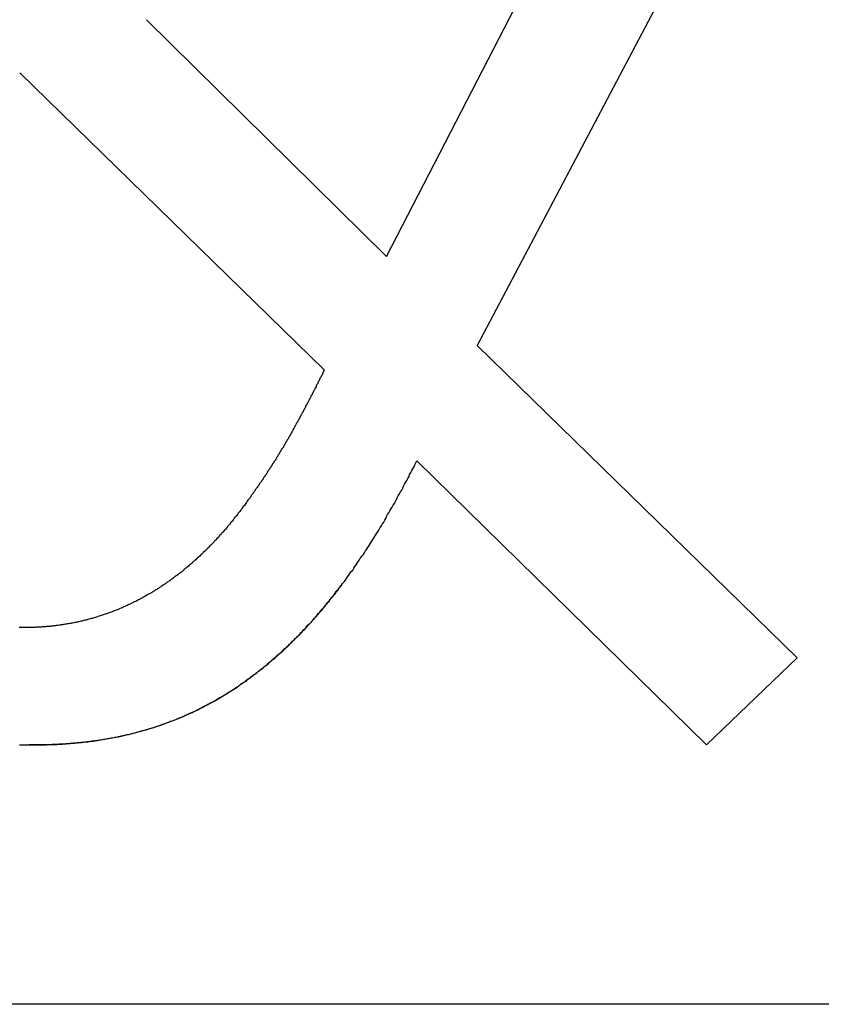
# Model space of a CAD drawing. Extents: x 1107 to 4046, y 937 to 3355.
# Tile 64 of 256: x 1430.45 to 1431.88, y 1764.94 to 1766.69. Entities that reach past the tile are written whole.
import ezdxf

# ---------------------------------------------------------------- set-up
doc = ezdxf.new("R2010")
doc.units = 0
doc.layers.add('KF_VIDA_L___C_RIGHT', color=7, linetype='CONTINUOUS')

# ---------------------------------------------------------------- blocks, each defined once
blk = doc.blocks.new('KF_VIDA_L___C_RIGHT')
at = {"layer": 'KF_VIDA_L___C_RIGHT'}
for p, q in [((-155.6059, 77.0547), (-155.2802, 77.6863)), ((-155.0282, 77.6863), (-155.4449, 76.8969)), ((-156.032, 77.4746), (-155.6059, 77.0547)), ((-156.2566, 77.3804), (-155.7163, 76.8534)), ((-155.4449, 76.8969), (-154.8774, 76.3427)), ((-155.0383, 76.1884), (-155.5522, 76.6921)), ((-154.8774, 76.3427), (-155.0383, 76.1884)), ((-153.1316, 75.7283), (-157.4191, 75.7283)), ((-153.1316, 75.7283), (-157.4191, 75.7283))]:
    blk.add_line(p, q, dxfattribs=at)
for points in [[(-156.257, 76.1886, 0), (-156.254, 76.1886, 0), (-156.252, 76.1885, 0), (-156.249, 76.1885, 0), (-156.246, 76.1884, 0), (-156.243, 76.1884, 0), (-156.24, 76.1884, 0)], [(-156.247, 76.3965, 0), (-156.249, 76.3965, 0), (-156.251, 76.3965, 0), (-156.252, 76.3965, 0), (-156.254, 76.3965, 0), (-156.256, 76.3966, 0), (-156.258, 76.3966, 0)], [(-155.716, 76.8534, 0), (-155.717, 76.8522, 0), (-155.718, 76.851, 0), (-155.718, 76.8498, 0), (-155.719, 76.8486, 0), (-155.719, 76.8474, 0), (-155.72, 76.8461, 0), (-155.72, 76.8449, 0), (-155.721, 76.8437, 0), (-155.722, 76.8425, 0), (-155.722, 76.8413, 0), (-155.723, 76.8401, 0), (-155.724, 76.8389, 0), (-155.724, 76.8377, 0), (-155.725, 76.8365, 0), (-155.725, 76.8352, 0), (-155.726, 76.834, 0), (-155.727, 76.8328, 0), (-155.727, 76.8316, 0), (-155.728, 76.8304, 0), (-155.728, 76.8292, 0), (-155.729, 76.8279, 0), (-155.73, 76.8267, 0), (-155.73, 76.8255, 0), (-155.731, 76.8243, 0), (-155.731, 76.8231, 0), (-155.732, 76.8218, 0), (-155.733, 76.8206, 0), (-155.733, 76.8194, 0), (-155.734, 76.8182, 0), (-155.735, 76.817, 0), (-155.735, 76.8157, 0), (-155.736, 76.8145, 0), (-155.736, 76.8133, 0), (-155.737, 76.8121, 0), (-155.738, 76.8108, 0), (-155.738, 76.8096, 0), (-155.739, 76.8084, 0), (-155.74, 76.8072, 0), (-155.74, 76.8059, 0), (-155.741, 76.8047, 0), (-155.742, 76.8035, 0), (-155.742, 76.8023, 0), (-155.743, 76.801, 0), (-155.743, 76.7998, 0), (-155.744, 76.7986, 0), (-155.745, 76.7974, 0), (-155.745, 76.7961, 0), (-155.746, 76.7949, 0), (-155.747, 76.7937, 0), (-155.747, 76.7925, 0), (-155.748, 76.7912, 0), (-155.749, 76.79, 0), (-155.749, 76.7888, 0), (-155.75, 76.7876, 0), (-155.75, 76.7863, 0), (-155.751, 76.7851, 0), (-155.752, 76.7839, 0), (-155.752, 76.7827, 0), (-155.753, 76.7814, 0), (-155.754, 76.7802, 0), (-155.754, 76.779, 0), (-155.755, 76.7778, 0), (-155.756, 76.7766, 0), (-155.756, 76.7753, 0), (-155.757, 76.7741, 0), (-155.758, 76.7729, 0), (-155.758, 76.7717, 0), (-155.759, 76.7705, 0), (-155.76, 76.7692, 0), (-155.76, 76.768, 0), (-155.761, 76.7668, 0), (-155.762, 76.7656, 0), (-155.762, 76.7644, 0), (-155.763, 76.7632, 0), (-155.764, 76.7619, 0), (-155.764, 76.7607, 0), (-155.765, 76.7595, 0), (-155.766, 76.7583, 0), (-155.766, 76.7571, 0), (-155.767, 76.7559, 0), (-155.768, 76.7547, 0), (-155.768, 76.7535, 0), (-155.769, 76.7523, 0), (-155.77, 76.751, 0), (-155.77, 76.7498, 0), (-155.771, 76.7486, 0), (-155.772, 76.7474, 0), (-155.772, 76.7462, 0), (-155.773, 76.745, 0), (-155.774, 76.7438, 0), (-155.774, 76.7426, 0), (-155.775, 76.7414, 0), (-155.776, 76.7402, 0), (-155.776, 76.739, 0), (-155.777, 76.7378, 0), (-155.778, 76.7366, 0), (-155.778, 76.7355, 0), (-155.779, 76.7343, 0), (-155.78, 76.7331, 0), (-155.78, 76.7319, 0), (-155.781, 76.7307, 0), (-155.782, 76.7295, 0), (-155.783, 76.7283, 0), (-155.783, 76.7271, 0), (-155.784, 76.726, 0), (-155.785, 76.7248, 0), (-155.785, 76.7236, 0), (-155.786, 76.7224, 0), (-155.787, 76.7213, 0), (-155.787, 76.7201, 0), (-155.788, 76.7189, 0), (-155.789, 76.7178, 0), (-155.789, 76.7166, 0), (-155.79, 76.7154, 0), (-155.791, 76.7143, 0), (-155.792, 76.7131, 0), (-155.792, 76.7119, 0), (-155.793, 76.7108, 0), (-155.794, 76.7096, 0), (-155.794, 76.7085, 0), (-155.795, 76.7073, 0), (-155.796, 76.7061, 0), (-155.796, 76.705, 0), (-155.797, 76.7038, 0), (-155.798, 76.7027, 0), (-155.799, 76.7015, 0), (-155.799, 76.7004, 0), (-155.8, 76.6992, 0), (-155.801, 76.6981, 0), (-155.801, 76.6969, 0), (-155.802, 76.6958, 0), (-155.803, 76.6947, 0), (-155.803, 76.6935, 0), (-155.804, 76.6924, 0), (-155.805, 76.6912, 0), (-155.806, 76.6901, 0), (-155.806, 76.689, 0), (-155.807, 76.6878, 0), (-155.808, 76.6867, 0), (-155.809, 76.6856, 0), (-155.809, 76.6844, 0), (-155.81, 76.6833, 0), (-155.811, 76.6822, 0), (-155.811, 76.681, 0), (-155.812, 76.6799, 0), (-155.813, 76.6788, 0), (-155.814, 76.6776, 0), (-155.814, 76.6765, 0), (-155.815, 76.6754, 0), (-155.816, 76.6742, 0), (-155.817, 76.6731, 0), (-155.817, 76.672, 0), (-155.818, 76.6709, 0), (-155.819, 76.6697, 0), (-155.819, 76.6686, 0), (-155.82, 76.6675, 0), (-155.821, 76.6664, 0), (-155.822, 76.6653, 0), (-155.822, 76.6641, 0), (-155.823, 76.663, 0), (-155.824, 76.6619, 0), (-155.825, 76.6608, 0), (-155.825, 76.6597, 0), (-155.826, 76.6585, 0), (-155.827, 76.6574, 0), (-155.828, 76.6563, 0), (-155.828, 76.6552, 0), (-155.829, 76.6541, 0), (-155.83, 76.6529, 0), (-155.831, 76.6518, 0), (-155.832, 76.6507, 0), (-155.832, 76.6496, 0), (-155.833, 76.6485, 0), (-155.834, 76.6474, 0), (-155.835, 76.6462, 0), (-155.835, 76.6451, 0), (-155.836, 76.644, 0), (-155.837, 76.6429, 0), (-155.838, 76.6418, 0), (-155.839, 76.6407, 0), (-155.839, 76.6395, 0), (-155.84, 76.6384, 0), (-155.841, 76.6373, 0), (-155.842, 76.6362, 0), (-155.842, 76.6351, 0), (-155.843, 76.634, 0), (-155.844, 76.6328, 0), (-155.845, 76.6317, 0), (-155.846, 76.6306, 0), (-155.846, 76.6295, 0), (-155.847, 76.6284, 0)], [(-156.24, 76.1884, 0), (-156.237, 76.1884, 0), (-156.233, 76.1884, 0), (-156.23, 76.1884, 0), (-156.226, 76.1884, 0), (-156.223, 76.1884, 0), (-156.219, 76.1885, 0), (-156.216, 76.1885, 0), (-156.212, 76.1886, 0), (-156.209, 76.1887, 0), (-156.205, 76.1888, 0), (-156.202, 76.1889, 0), (-156.198, 76.189, 0), (-156.195, 76.1892, 0), (-156.191, 76.1893, 0), (-156.188, 76.1895, 0), (-156.184, 76.1897, 0), (-156.181, 76.1899, 0), (-156.178, 76.1901, 0), (-156.174, 76.1903, 0), (-156.171, 76.1906, 0), (-156.167, 76.1908, 0), (-156.164, 76.1911, 0), (-156.16, 76.1914, 0), (-156.157, 76.1917, 0), (-156.154, 76.192, 0), (-156.15, 76.1924, 0), (-156.147, 76.1927, 0), (-156.143, 76.1931, 0), (-156.14, 76.1935, 0), (-156.136, 76.1939, 0), (-156.133, 76.1943, 0), (-156.13, 76.1948, 0), (-156.126, 76.1952, 0), (-156.123, 76.1957, 0), (-156.119, 76.1962, 0), (-156.116, 76.1967, 0), (-156.113, 76.1972, 0), (-156.109, 76.1978, 0), (-156.106, 76.1983, 0), (-156.103, 76.1989, 0), (-156.099, 76.1995, 0), (-156.096, 76.2001, 0), (-156.092, 76.2008, 0), (-156.089, 76.2014, 0), (-156.086, 76.2021, 0), (-156.082, 76.2028, 0), (-156.079, 76.2035, 0), (-156.076, 76.2042, 0), (-156.072, 76.2049, 0), (-156.069, 76.2057, 0), (-156.066, 76.2065, 0), (-156.062, 76.2073, 0), (-156.059, 76.2081, 0), (-156.056, 76.2089, 0), (-156.052, 76.2098, 0), (-156.049, 76.2106, 0), (-156.046, 76.2115, 0), (-156.042, 76.2124, 0), (-156.039, 76.2134, 0), (-156.036, 76.2143, 0), (-156.032, 76.2153, 0), (-156.029, 76.2163, 0), (-156.026, 76.2173, 0), (-156.022, 76.2183, 0), (-156.019, 76.2194, 0), (-156.016, 76.2204, 0), (-156.012, 76.2215, 0), (-156.009, 76.2226, 0), (-156.006, 76.2238, 0), (-156.003, 76.2249, 0), (-155.999, 76.2261, 0), (-155.996, 76.2273, 0), (-155.993, 76.2285, 0), (-155.99, 76.2297, 0), (-155.986, 76.231, 0), (-155.983, 76.2322, 0), (-155.98, 76.2335, 0), (-155.977, 76.2348, 0), (-155.973, 76.2361, 0), (-155.97, 76.2374, 0), (-155.967, 76.2388, 0), (-155.964, 76.2402, 0), (-155.961, 76.2416, 0), (-155.958, 76.243, 0), (-155.955, 76.2444, 0), (-155.951, 76.2458, 0), (-155.948, 76.2473, 0), (-155.945, 76.2487, 0), (-155.942, 76.2502, 0), (-155.939, 76.2517, 0), (-155.936, 76.2533, 0), (-155.933, 76.2548, 0), (-155.93, 76.2564, 0), (-155.927, 76.2579, 0), (-155.924, 76.2595, 0), (-155.921, 76.2611, 0), (-155.918, 76.2628, 0), (-155.915, 76.2644, 0), (-155.912, 76.2661, 0), (-155.909, 76.2677, 0), (-155.906, 76.2694, 0), (-155.903, 76.2711, 0), (-155.9, 76.2729, 0), (-155.897, 76.2746, 0), (-155.894, 76.2764, 0), (-155.891, 76.2781, 0), (-155.888, 76.2799, 0), (-155.886, 76.2817, 0), (-155.883, 76.2836, 0), (-155.88, 76.2854, 0), (-155.877, 76.2873, 0), (-155.874, 76.2891, 0), (-155.871, 76.291, 0), (-155.868, 76.2929, 0), (-155.866, 76.2949, 0), (-155.863, 76.2968, 0), (-155.86, 76.2988, 0), (-155.857, 76.3007, 0), (-155.854, 76.3027, 0), (-155.852, 76.3047, 0), (-155.849, 76.3067, 0), (-155.846, 76.3088, 0), (-155.843, 76.3108, 0), (-155.841, 76.3129, 0), (-155.838, 76.315, 0), (-155.835, 76.3171, 0), (-155.833, 76.3192, 0), (-155.83, 76.3213, 0), (-155.827, 76.3235, 0), (-155.824, 76.3256, 0), (-155.822, 76.3278, 0), (-155.819, 76.33, 0), (-155.816, 76.3322, 0), (-155.814, 76.3344, 0), (-155.811, 76.3367, 0), (-155.809, 76.3389, 0), (-155.806, 76.3412, 0), (-155.803, 76.3435, 0), (-155.801, 76.3458, 0), (-155.798, 76.3481, 0), (-155.796, 76.3504, 0), (-155.793, 76.3527, 0), (-155.79, 76.3551, 0), (-155.788, 76.3575, 0), (-155.785, 76.3599, 0), (-155.783, 76.3623, 0), (-155.78, 76.3647, 0), (-155.778, 76.3671, 0), (-155.775, 76.3695, 0), (-155.773, 76.372, 0), (-155.77, 76.3745, 0), (-155.768, 76.3769, 0), (-155.765, 76.3794, 0), (-155.763, 76.3819, 0), (-155.76, 76.3845, 0), (-155.758, 76.387, 0), (-155.755, 76.3896, 0), (-155.753, 76.3921, 0), (-155.75, 76.3947, 0), (-155.748, 76.3973, 0), (-155.746, 76.3999, 0), (-155.743, 76.4025, 0), (-155.741, 76.4051, 0), (-155.738, 76.4078, 0), (-155.736, 76.4104, 0), (-155.734, 76.4131, 0), (-155.731, 76.4158, 0), (-155.729, 76.4184, 0), (-155.727, 76.4211, 0), (-155.724, 76.4239, 0), (-155.722, 76.4266, 0), (-155.72, 76.4293, 0), (-155.717, 76.4321, 0), (-155.715, 76.4348, 0), (-155.713, 76.4376, 0), (-155.711, 76.4404, 0), (-155.708, 76.4432, 0), (-155.706, 76.446, 0), (-155.704, 76.4488, 0), (-155.701, 76.4517, 0), (-155.699, 76.4545, 0), (-155.697, 76.4574, 0), (-155.695, 76.4602, 0), (-155.692, 76.4631, 0), (-155.69, 76.466, 0), (-155.688, 76.4689, 0), (-155.686, 76.4718, 0), (-155.684, 76.4748, 0), (-155.681, 76.4777, 0), (-155.679, 76.4806, 0), (-155.677, 76.4836, 0), (-155.675, 76.4866, 0), (-155.673, 76.4895, 0), (-155.671, 76.4925, 0), (-155.669, 76.4955, 0), (-155.666, 76.4985, 0), (-155.664, 76.5016, 0), (-155.662, 76.5046, 0), (-155.66, 76.5076, 0), (-155.658, 76.5107, 0), (-155.656, 76.5137, 0), (-155.654, 76.5168, 0), (-155.652, 76.5199, 0), (-155.65, 76.523, 0), (-155.647, 76.5261, 0), (-155.645, 76.5292, 0), (-155.643, 76.5323, 0), (-155.641, 76.5354, 0), (-155.639, 76.5386, 0), (-155.637, 76.5417, 0), (-155.635, 76.5449, 0), (-155.633, 76.5481, 0), (-155.631, 76.5512, 0), (-155.629, 76.5544, 0), (-155.627, 76.5576, 0), (-155.625, 76.5608, 0), (-155.623, 76.564, 0), (-155.621, 76.5673, 0), (-155.619, 76.5705, 0), (-155.617, 76.5737, 0), (-155.615, 76.577, 0), (-155.613, 76.5802, 0), (-155.611, 76.5835, 0), (-155.609, 76.5868, 0), (-155.607, 76.5901, 0), (-155.606, 76.5934, 0), (-155.604, 76.5967, 0), (-155.602, 76.6, 0), (-155.6, 76.6033, 0), (-155.598, 76.6066, 0), (-155.596, 76.6099, 0), (-155.594, 76.6133, 0), (-155.592, 76.6166, 0), (-155.59, 76.62, 0), (-155.588, 76.6234, 0), (-155.587, 76.6267, 0), (-155.585, 76.6301, 0), (-155.583, 76.6335, 0), (-155.581, 76.6369, 0), (-155.579, 76.6403, 0), (-155.577, 76.6437, 0), (-155.576, 76.6471, 0), (-155.574, 76.6505, 0), (-155.572, 76.654, 0), (-155.57, 76.6574, 0), (-155.568, 76.6608, 0), (-155.566, 76.6643, 0), (-155.565, 76.6678, 0), (-155.563, 76.6712, 0), (-155.561, 76.6747, 0), (-155.559, 76.6782, 0), (-155.557, 76.6817, 0), (-155.556, 76.6851, 0), (-155.554, 76.6886, 0), (-155.552, 76.6921, 0)], [(-155.847, 76.6284, 0), (-155.848, 76.6268, 0), (-155.849, 76.6253, 0), (-155.851, 76.6237, 0), (-155.852, 76.6222, 0), (-155.853, 76.6206, 0), (-155.854, 76.6191, 0), (-155.855, 76.6175, 0), (-155.856, 76.616, 0), (-155.857, 76.6144, 0), (-155.858, 76.6129, 0), (-155.86, 76.6114, 0), (-155.861, 76.6099, 0), (-155.862, 76.6083, 0), (-155.863, 76.6068, 0), (-155.864, 76.6053, 0), (-155.865, 76.6038, 0), (-155.866, 76.6023, 0), (-155.868, 76.6007, 0), (-155.869, 76.5992, 0), (-155.87, 76.5977, 0), (-155.871, 76.5962, 0), (-155.872, 76.5947, 0), (-155.873, 76.5932, 0), (-155.875, 76.5917, 0), (-155.876, 76.5903, 0), (-155.877, 76.5888, 0), (-155.878, 76.5873, 0), (-155.879, 76.5858, 0), (-155.88, 76.5843, 0), (-155.882, 76.5829, 0), (-155.883, 76.5814, 0), (-155.884, 76.5799, 0), (-155.885, 76.5785, 0), (-155.887, 76.577, 0), (-155.888, 76.5756, 0), (-155.889, 76.5741, 0), (-155.89, 76.5727, 0), (-155.891, 76.5712, 0), (-155.893, 76.5698, 0), (-155.894, 76.5684, 0), (-155.895, 76.5669, 0), (-155.896, 76.5655, 0), (-155.898, 76.5641, 0), (-155.899, 76.5627, 0), (-155.9, 76.5612, 0), (-155.902, 76.5598, 0), (-155.903, 76.5584, 0), (-155.904, 76.557, 0), (-155.905, 76.5556, 0), (-155.907, 76.5542, 0), (-155.908, 76.5528, 0), (-155.909, 76.5514, 0), (-155.911, 76.5501, 0), (-155.912, 76.5487, 0), (-155.913, 76.5473, 0), (-155.914, 76.5459, 0), (-155.916, 76.5446, 0), (-155.917, 76.5432, 0), (-155.918, 76.5418, 0), (-155.92, 76.5405, 0), (-155.921, 76.5391, 0), (-155.922, 76.5378, 0), (-155.924, 76.5364, 0), (-155.925, 76.5351, 0), (-155.926, 76.5338, 0), (-155.928, 76.5324, 0), (-155.929, 76.5311, 0), (-155.931, 76.5298, 0), (-155.932, 76.5285, 0), (-155.933, 76.5272, 0), (-155.935, 76.5259, 0), (-155.936, 76.5246, 0), (-155.937, 76.5233, 0), (-155.939, 76.522, 0), (-155.94, 76.5207, 0), (-155.942, 76.5194, 0), (-155.943, 76.5181, 0), (-155.944, 76.5168, 0), (-155.946, 76.5156, 0), (-155.947, 76.5143, 0), (-155.949, 76.5131, 0), (-155.95, 76.5118, 0), (-155.951, 76.5106, 0), (-155.953, 76.5093, 0), (-155.954, 76.5081, 0), (-155.956, 76.5068, 0), (-155.957, 76.5056, 0), (-155.959, 76.5044, 0), (-155.96, 76.5032, 0), (-155.962, 76.502, 0), (-155.963, 76.5007, 0), (-155.965, 76.4995, 0), (-155.966, 76.4983, 0), (-155.967, 76.4972, 0), (-155.969, 76.496, 0), (-155.97, 76.4948, 0), (-155.972, 76.4936, 0), (-155.973, 76.4925, 0), (-155.975, 76.4913, 0), (-155.976, 76.4901, 0), (-155.978, 76.489, 0), (-155.979, 76.4879, 0), (-155.981, 76.4867, 0), (-155.982, 76.4856, 0), (-155.984, 76.4845, 0), (-155.985, 76.4833, 0), (-155.987, 76.4822, 0), (-155.989, 76.4811, 0), (-155.99, 76.48, 0), (-155.992, 76.4789, 0), (-155.993, 76.4778, 0), (-155.995, 76.4767, 0), (-155.996, 76.4757, 0), (-155.998, 76.4746, 0), (-155.999, 76.4735, 0), (-156.001, 76.4725, 0), (-156.002, 76.4714, 0), (-156.004, 76.4704, 0), (-156.006, 76.4693, 0), (-156.007, 76.4683, 0), (-156.009, 76.4673, 0), (-156.01, 76.4663, 0), (-156.012, 76.4652, 0), (-156.013, 76.4642, 0), (-156.015, 76.4632, 0), (-156.017, 76.4622, 0), (-156.018, 76.4612, 0), (-156.02, 76.4603, 0), (-156.021, 76.4593, 0), (-156.023, 76.4583, 0), (-156.025, 76.4574, 0), (-156.026, 76.4564, 0), (-156.028, 76.4555, 0), (-156.03, 76.4545, 0), (-156.031, 76.4536, 0), (-156.033, 76.4526, 0), (-156.035, 76.4517, 0), (-156.036, 76.4508, 0), (-156.038, 76.4499, 0), (-156.039, 76.449, 0), (-156.041, 76.4481, 0), (-156.043, 76.4472, 0), (-156.044, 76.4463, 0), (-156.046, 76.4454, 0), (-156.048, 76.4446, 0), (-156.049, 76.4437, 0), (-156.051, 76.4429, 0), (-156.053, 76.442, 0), (-156.055, 76.4412, 0), (-156.056, 76.4403, 0), (-156.058, 76.4395, 0), (-156.06, 76.4387, 0), (-156.061, 76.4379, 0), (-156.063, 76.4371, 0), (-156.065, 76.4363, 0), (-156.066, 76.4355, 0), (-156.068, 76.4347, 0), (-156.07, 76.4339, 0), (-156.072, 76.4332, 0), (-156.073, 76.4324, 0), (-156.075, 76.4316, 0), (-156.077, 76.4309, 0), (-156.079, 76.4301, 0), (-156.08, 76.4294, 0), (-156.082, 76.4287, 0), (-156.084, 76.428, 0), (-156.086, 76.4273, 0), (-156.087, 76.4266, 0), (-156.089, 76.4259, 0), (-156.091, 76.4252, 0), (-156.093, 76.4245, 0), (-156.094, 76.4238, 0), (-156.096, 76.4232, 0), (-156.098, 76.4225, 0), (-156.1, 76.4219, 0), (-156.101, 76.4212, 0), (-156.103, 76.4206, 0), (-156.105, 76.42, 0), (-156.107, 76.4194, 0), (-156.109, 76.4188, 0), (-156.11, 76.4182, 0), (-156.112, 76.4176, 0), (-156.114, 76.417, 0), (-156.116, 76.4165, 0), (-156.118, 76.4159, 0), (-156.119, 76.4153, 0), (-156.121, 76.4148, 0), (-156.123, 76.4143, 0), (-156.125, 76.4137, 0), (-156.126, 76.4132, 0), (-156.128, 76.4127, 0), (-156.13, 76.4122, 0), (-156.132, 76.4117, 0), (-156.134, 76.4112, 0), (-156.136, 76.4107, 0), (-156.137, 76.4102, 0), (-156.139, 76.4098, 0), (-156.141, 76.4093, 0), (-156.143, 76.4089, 0), (-156.145, 76.4084, 0), (-156.146, 76.408, 0), (-156.148, 76.4076, 0), (-156.15, 76.4072, 0), (-156.152, 76.4067, 0), (-156.154, 76.4063, 0), (-156.155, 76.406, 0), (-156.157, 76.4056, 0), (-156.159, 76.4052, 0), (-156.161, 76.4048, 0), (-156.163, 76.4045, 0), (-156.165, 76.4041, 0), (-156.166, 76.4038, 0), (-156.168, 76.4034, 0), (-156.17, 76.4031, 0), (-156.172, 76.4028, 0), (-156.174, 76.4025, 0), (-156.176, 76.4022, 0), (-156.178, 76.4019, 0), (-156.179, 76.4016, 0), (-156.181, 76.4013, 0), (-156.183, 76.401, 0), (-156.185, 76.4008, 0), (-156.187, 76.4005, 0), (-156.189, 76.4003, 0), (-156.19, 76.4, 0), (-156.192, 76.3998, 0), (-156.194, 76.3996, 0), (-156.196, 76.3993, 0), (-156.198, 76.3991, 0), (-156.2, 76.3989, 0), (-156.202, 76.3987, 0), (-156.203, 76.3986, 0), (-156.205, 76.3984, 0), (-156.207, 76.3982, 0), (-156.209, 76.3981, 0), (-156.211, 76.3979, 0), (-156.213, 76.3978, 0), (-156.215, 76.3976, 0), (-156.217, 76.3975, 0), (-156.218, 76.3974, 0), (-156.22, 76.3972, 0), (-156.222, 76.3971, 0), (-156.224, 76.397, 0), (-156.226, 76.397, 0), (-156.228, 76.3969, 0), (-156.23, 76.3968, 0), (-156.232, 76.3967, 0), (-156.234, 76.3967, 0), (-156.235, 76.3966, 0), (-156.237, 76.3966, 0), (-156.239, 76.3965, 0), (-156.241, 76.3965, 0), (-156.243, 76.3965, 0), (-156.245, 76.3965, 0), (-156.247, 76.3965, 0)], [(-155.686, 76.4711, 0), (-155.688, 76.4692, 0), (-155.689, 76.4673, 0), (-155.691, 76.4653, 0), (-155.692, 76.4634, 0), (-155.694, 76.4615, 0), (-155.695, 76.4596, 0), (-155.697, 76.4577, 0), (-155.698, 76.4558, 0), (-155.7, 76.454, 0), (-155.701, 76.4521, 0), (-155.703, 76.4502, 0), (-155.704, 76.4483, 0), (-155.706, 76.4465, 0), (-155.707, 76.4446, 0), (-155.709, 76.4428, 0), (-155.71, 76.4409, 0), (-155.712, 76.4391, 0), (-155.713, 76.4372, 0), (-155.715, 76.4354, 0), (-155.716, 76.4336, 0), (-155.718, 76.4318, 0), (-155.719, 76.4299, 0), (-155.721, 76.4281, 0), (-155.722, 76.4263, 0), (-155.724, 76.4245, 0), (-155.725, 76.4227, 0), (-155.727, 76.4209, 0), (-155.728, 76.4192, 0), (-155.73, 76.4174, 0), (-155.731, 76.4156, 0), (-155.733, 76.4139, 0), (-155.735, 76.4121, 0), (-155.736, 76.4103, 0), (-155.738, 76.4086, 0), (-155.739, 76.4069, 0), (-155.741, 76.4051, 0), (-155.742, 76.4034, 0), (-155.744, 76.4017, 0), (-155.746, 76.4, 0), (-155.747, 76.3982, 0), (-155.749, 76.3965, 0), (-155.75, 76.3948, 0), (-155.752, 76.3931, 0), (-155.753, 76.3915, 0), (-155.755, 76.3898, 0), (-155.757, 76.3881, 0), (-155.758, 76.3864, 0), (-155.76, 76.3848, 0), (-155.761, 76.3831, 0), (-155.763, 76.3814, 0), (-155.765, 76.3798, 0), (-155.766, 76.3782, 0), (-155.768, 76.3765, 0), (-155.77, 76.3749, 0), (-155.771, 76.3733, 0), (-155.773, 76.3717, 0), (-155.775, 76.37, 0), (-155.776, 76.3684, 0), (-155.778, 76.3668, 0), (-155.779, 76.3653, 0), (-155.781, 76.3637, 0), (-155.783, 76.3621, 0), (-155.784, 76.3605, 0), (-155.786, 76.359, 0), (-155.788, 76.3574, 0), (-155.789, 76.3558, 0), (-155.791, 76.3543, 0), (-155.793, 76.3528, 0), (-155.794, 76.3512, 0), (-155.796, 76.3497, 0), (-155.798, 76.3482, 0), (-155.8, 76.3467, 0), (-155.801, 76.3451, 0), (-155.803, 76.3436, 0), (-155.805, 76.3421, 0), (-155.806, 76.3407, 0), (-155.808, 76.3392, 0), (-155.81, 76.3377, 0), (-155.811, 76.3362, 0), (-155.813, 76.3348, 0), (-155.815, 76.3333, 0), (-155.817, 76.3319, 0), (-155.818, 76.3304, 0), (-155.82, 76.329, 0), (-155.822, 76.3275, 0), (-155.824, 76.3261, 0), (-155.825, 76.3247, 0), (-155.827, 76.3233, 0), (-155.829, 76.3219, 0), (-155.831, 76.3205, 0), (-155.832, 76.3191, 0), (-155.834, 76.3177, 0), (-155.836, 76.3164, 0), (-155.838, 76.315, 0), (-155.839, 76.3136, 0), (-155.841, 76.3123, 0), (-155.843, 76.3109, 0), (-155.845, 76.3096, 0), (-155.847, 76.3082, 0), (-155.848, 76.3069, 0), (-155.85, 76.3056, 0), (-155.852, 76.3043, 0), (-155.854, 76.303, 0), (-155.856, 76.3017, 0), (-155.857, 76.3004, 0), (-155.859, 76.2991, 0), (-155.861, 76.2978, 0), (-155.863, 76.2965, 0), (-155.865, 76.2953, 0), (-155.866, 76.294, 0), (-155.868, 76.2928, 0), (-155.87, 76.2915, 0), (-155.872, 76.2903, 0), (-155.874, 76.2891, 0), (-155.876, 76.2878, 0), (-155.877, 76.2866, 0), (-155.879, 76.2854, 0), (-155.881, 76.2842, 0), (-155.883, 76.283, 0), (-155.885, 76.2818, 0), (-155.887, 76.2807, 0), (-155.889, 76.2795, 0), (-155.89, 76.2783, 0), (-155.892, 76.2772, 0), (-155.894, 76.276, 0), (-155.896, 76.2749, 0), (-155.898, 76.2738, 0), (-155.9, 76.2726, 0), (-155.902, 76.2715, 0), (-155.904, 76.2704, 0), (-155.906, 76.2693, 0), (-155.908, 76.2682, 0), (-155.909, 76.2671, 0), (-155.911, 76.266, 0), (-155.913, 76.2649, 0), (-155.915, 76.2639, 0), (-155.917, 76.2628, 0), (-155.919, 76.2618, 0), (-155.921, 76.2607, 0), (-155.923, 76.2597, 0), (-155.925, 76.2586, 0), (-155.927, 76.2576, 0), (-155.929, 76.2566, 0), (-155.931, 76.2556, 0), (-155.933, 76.2546, 0), (-155.935, 76.2536, 0), (-155.937, 76.2526, 0), (-155.938, 76.2516, 0), (-155.94, 76.2507, 0), (-155.942, 76.2497, 0), (-155.944, 76.2488, 0), (-155.946, 76.2478, 0), (-155.948, 76.2469, 0), (-155.95, 76.2459, 0), (-155.952, 76.245, 0), (-155.954, 76.2441, 0), (-155.956, 76.2432, 0), (-155.958, 76.2423, 0), (-155.96, 76.2414, 0), (-155.962, 76.2405, 0), (-155.964, 76.2396, 0), (-155.966, 76.2387, 0), (-155.968, 76.2379, 0), (-155.97, 76.237, 0), (-155.972, 76.2362, 0), (-155.974, 76.2353, 0), (-155.976, 76.2345, 0), (-155.978, 76.2337, 0), (-155.98, 76.2329, 0), (-155.982, 76.232, 0), (-155.985, 76.2312, 0), (-155.987, 76.2305, 0), (-155.989, 76.2297, 0), (-155.991, 76.2289, 0), (-155.993, 76.2281, 0), (-155.995, 76.2273, 0), (-155.997, 76.2266, 0), (-155.999, 76.2258, 0), (-156.001, 76.2251, 0), (-156.003, 76.2244, 0), (-156.005, 76.2236, 0), (-156.007, 76.2229, 0), (-156.009, 76.2222, 0), (-156.011, 76.2215, 0), (-156.013, 76.2208, 0), (-156.015, 76.2201, 0), (-156.018, 76.2194, 0), (-156.02, 76.2188, 0), (-156.022, 76.2181, 0), (-156.024, 76.2174, 0), (-156.026, 76.2168, 0), (-156.028, 76.2162, 0), (-156.03, 76.2155, 0), (-156.032, 76.2149, 0), (-156.034, 76.2143, 0), (-156.036, 76.2137, 0), (-156.039, 76.2131, 0), (-156.041, 76.2125, 0), (-156.043, 76.2119, 0), (-156.045, 76.2113, 0), (-156.047, 76.2107, 0), (-156.049, 76.2101, 0), (-156.051, 76.2096, 0), (-156.053, 76.209, 0), (-156.056, 76.2085, 0), (-156.058, 76.208, 0), (-156.06, 76.2074, 0), (-156.062, 76.2069, 0), (-156.064, 76.2064, 0), (-156.066, 76.2059, 0), (-156.069, 76.2054, 0), (-156.071, 76.2049, 0), (-156.073, 76.2044, 0), (-156.075, 76.2039, 0), (-156.077, 76.2035, 0), (-156.079, 76.203, 0), (-156.082, 76.2026, 0), (-156.084, 76.2021, 0), (-156.086, 76.2017, 0), (-156.088, 76.2012, 0), (-156.09, 76.2008, 0), (-156.092, 76.2004, 0), (-156.095, 76.2, 0), (-156.097, 76.1996, 0), (-156.099, 76.1992, 0), (-156.101, 76.1988, 0), (-156.103, 76.1984, 0), (-156.106, 76.198, 0), (-156.108, 76.1977, 0), (-156.11, 76.1973, 0), (-156.112, 76.197, 0), (-156.114, 76.1966, 0), (-156.117, 76.1963, 0), (-156.119, 76.196, 0), (-156.121, 76.1956, 0), (-156.123, 76.1953, 0), (-156.126, 76.195, 0), (-156.128, 76.1947, 0), (-156.13, 76.1944, 0), (-156.132, 76.1941, 0), (-156.135, 76.1939, 0), (-156.137, 76.1936, 0), (-156.139, 76.1933, 0), (-156.141, 76.1931, 0), (-156.143, 76.1928, 0), (-156.146, 76.1926, 0), (-156.148, 76.1923, 0), (-156.15, 76.1921, 0), (-156.153, 76.1919, 0), (-156.155, 76.1917, 0), (-156.157, 76.1915, 0), (-156.159, 76.1913, 0), (-156.162, 76.1911, 0), (-156.164, 76.1909, 0), (-156.166, 76.1907, 0), (-156.168, 76.1905, 0), (-156.171, 76.1904, 0), (-156.173, 76.1902, 0), (-156.175, 76.19, 0), (-156.178, 76.1899, 0), (-156.18, 76.1898, 0), (-156.182, 76.1896, 0), (-156.184, 76.1895, 0), (-156.187, 76.1894, 0), (-156.189, 76.1893, 0), (-156.191, 76.1892, 0), (-156.194, 76.1891, 0), (-156.196, 76.189, 0), (-156.198, 76.1889, 0), (-156.2, 76.1888, 0), (-156.203, 76.1887, 0), (-156.205, 76.1887, 0), (-156.207, 76.1886, 0), (-156.21, 76.1886, 0), (-156.212, 76.1885, 0), (-156.214, 76.1885, 0), (-156.217, 76.1884, 0), (-156.219, 76.1884, 0), (-156.221, 76.1884, 0), (-156.224, 76.1884, 0), (-156.226, 76.1884, 0), (-156.228, 76.1884, 0), (-156.231, 76.1884, 0), (-156.233, 76.1884, 0), (-156.235, 76.1884, 0), (-156.238, 76.1884, 0), (-156.24, 76.1884, 0)]]:
    blk.add_polyline3d(points, dxfattribs=at)

msp = doc.modelspace()

# ---------------------------------------------------------------- block references
at = {"layer": 'KF_VIDA_L___C_RIGHT'}
msp.add_blockref('KF_VIDA_L___C_RIGHT', (1586.7097, 1689.2132), dxfattribs=at)

doc.saveas('drawing.dxf')
